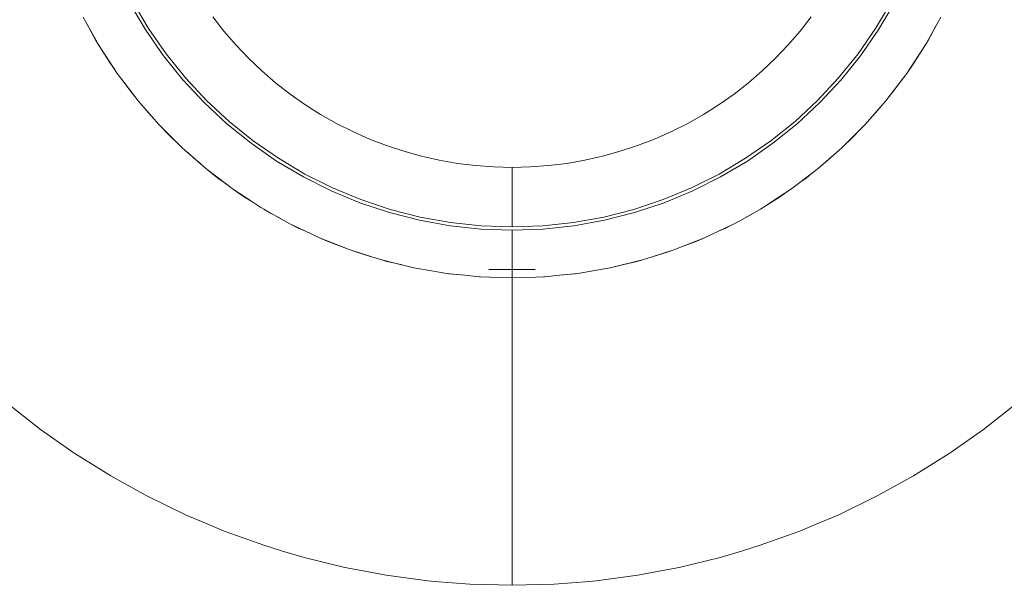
# Model space of a CAD drawing. Header units: millimetres. Extents: x 2826 to 3034, y 1533 to 1590.
# Tile 221 of 248: x 3027.434 to 3027.658, y 1555.309 to 1555.437. Entities that reach past the tile are written whole.
import ezdxf
from ezdxf.enums import TextEntityAlignment as Align

# ---------------------------------------------------------------- set-up
doc = ezdxf.new("R2010")
doc.units = ezdxf.units.MM
doc.layers.add('_Caneta_No__220', color=7, linetype='Continuous', lineweight=15, true_color=0x8a8a8a)
doc.styles.add('ESTILO_GERADO_2', font='arial.ttf')

# ---------------------------------------------------------------- blocks, each defined once
blk = doc.blocks.new('A$Cdd268059')
at = {"layer": '_Caneta_No__220'}
for p, q in [((41.10928, 8.74164), (41.10567, 8.74773)), ((41.10632, 8.74808), (41.1099, 8.74204)), ((41.27545, 8.74204), (41.27904, 8.74808)), ((41.27968, 8.74773), (41.27607, 8.74164)), ((41.0957, 8.7434), (41.09501, 8.74463)), ((41.0957, 8.7434), (41.09741, 8.74024)), ((41.09869, 8.73808), (41.0957, 8.7434)), ((41.12453, 8.7447), (41.12709, 8.74141)), ((41.25826, 8.74141), (41.26082, 8.7447)), ((41.28965, 8.7434), (41.28701, 8.7387)), ((41.29034, 8.74463), (41.28965, 8.7434)), ((41.11332, 8.73583), (41.10928, 8.74164)), ((41.1099, 8.74204), (41.11391, 8.73627)), ((41.12709, 8.74141), (41.12981, 8.73826)), ((41.25554, 8.73826), (41.25826, 8.74141)), ((41.27145, 8.73627), (41.27545, 8.74204)), ((41.27607, 8.74164), (41.27203, 8.73583)), ((41.2892, 8.74259), (41.28794, 8.74024)), ((41.09795, 8.73932), (41.09741, 8.74024)), ((41.09833, 8.73869), (41.09795, 8.73932)), ((41.09848, 8.73843), (41.09833, 8.73869)), ((41.09848, 8.73843), (41.09869, 8.73808)), ((41.28701, 8.7387), (41.28666, 8.73808)), ((41.28687, 8.73843), (41.28666, 8.73808)), ((41.28703, 8.73869), (41.28687, 8.73843)), ((41.2874, 8.73932), (41.28703, 8.73869)), ((41.28794, 8.74024), (41.2874, 8.73932)), ((41.09869, 8.73808), (41.09899, 8.73759)), ((41.10126, 8.73416), (41.09869, 8.73808)), ((41.09946, 8.73684), (41.09899, 8.73759)), ((41.09987, 8.73619), (41.09946, 8.73684)), ((41.11391, 8.73627), (41.11831, 8.7308)), ((41.12981, 8.73826), (41.13268, 8.73524)), ((41.25267, 8.73524), (41.25554, 8.73826)), ((41.26704, 8.7308), (41.27145, 8.73627)), ((41.28666, 8.73808), (41.28409, 8.73416)), ((41.28589, 8.73684), (41.28548, 8.73619)), ((41.28636, 8.73759), (41.28589, 8.73684)), ((41.28664, 8.73806), (41.28636, 8.73759)), ((41.1002, 8.73567), (41.09987, 8.73619)), ((41.1004, 8.73535), (41.1002, 8.73567)), ((41.10048, 8.73524), (41.1004, 8.73535)), ((41.10121, 8.73412), (41.10048, 8.73524)), ((41.10206, 8.73294), (41.10121, 8.73412)), ((41.10281, 8.7318), (41.10126, 8.73416)), ((41.11776, 8.73032), (41.11332, 8.73583)), ((41.13268, 8.73524), (41.1357, 8.73237)), ((41.24965, 8.73237), (41.25267, 8.73524)), ((41.27203, 8.73583), (41.26759, 8.73032)), ((41.28409, 8.73416), (41.28254, 8.7318)), ((41.28414, 8.73412), (41.28254, 8.7318)), ((41.28414, 8.73412), (41.28487, 8.73524)), ((41.28495, 8.73535), (41.28487, 8.73524)), ((41.28515, 8.73567), (41.28495, 8.73535)), ((41.28548, 8.73619), (41.28515, 8.73567)), ((41.10436, 8.72974), (41.10281, 8.7318)), ((41.10437, 8.72975), (41.10281, 8.7318)), ((41.1357, 8.73237), (41.13885, 8.72965)), ((41.2465, 8.72965), (41.24965, 8.73237)), ((41.28254, 8.7318), (41.278, 8.72582)), ((41.28099, 8.72974), (41.28254, 8.7318)), ((41.10541, 8.72827), (41.10436, 8.72974)), ((41.10735, 8.72582), (41.10437, 8.72975)), ((41.12258, 8.72514), (41.11776, 8.73032)), ((41.11831, 8.7308), (41.1231, 8.72566)), ((41.13885, 8.72965), (41.14214, 8.72709)), ((41.24322, 8.72709), (41.2465, 8.72965)), ((41.26225, 8.72566), (41.26704, 8.7308)), ((41.26759, 8.73032), (41.26277, 8.72514)), ((41.28099, 8.72974), (41.27994, 8.72827)), ((41.10644, 8.72702), (41.10541, 8.72827)), ((41.27994, 8.72827), (41.278, 8.72582)), ((41.10766, 8.72546), (41.10735, 8.72582)), ((41.10766, 8.72546), (41.10997, 8.72271)), ((41.1112, 8.72139), (41.10766, 8.72546)), ((41.12776, 8.72032), (41.12258, 8.72514)), ((41.1231, 8.72566), (41.12824, 8.72087)), ((41.14214, 8.72709), (41.14554, 8.72469)), ((41.23981, 8.72469), (41.24322, 8.72709)), ((41.25711, 8.72087), (41.26225, 8.72566)), ((41.26277, 8.72514), (41.25759, 8.72032)), ((41.2777, 8.72546), (41.27307, 8.72016)), ((41.278, 8.72582), (41.2777, 8.72546)), ((41.14554, 8.72469), (41.14906, 8.72247)), ((41.23629, 8.72247), (41.23981, 8.72469)), ((41.27673, 8.72436), (41.27538, 8.72271)), ((41.1112, 8.72139), (41.10997, 8.72271)), ((41.11228, 8.72016), (41.1112, 8.72139)), ((41.12824, 8.72087), (41.13371, 8.71647)), ((41.14906, 8.72247), (41.15268, 8.72041)), ((41.23267, 8.72041), (41.23629, 8.72247)), ((41.25164, 8.71647), (41.25711, 8.72087)), ((41.27415, 8.72139), (41.27538, 8.72271)), ((41.11489, 8.71746), (41.11228, 8.72016)), ((41.11494, 8.7175), (41.11228, 8.72016)), ((41.13327, 8.71588), (41.12776, 8.72032)), ((41.15268, 8.72041), (41.1564, 8.71854)), ((41.1564, 8.71854), (41.16021, 8.71685)), ((41.22514, 8.71685), (41.22895, 8.71854)), ((41.22895, 8.71854), (41.23267, 8.72041)), ((41.25759, 8.72032), (41.25208, 8.71588)), ((41.27307, 8.72016), (41.27041, 8.7175)), ((41.2718, 8.71889), (41.27046, 8.71746)), ((41.11632, 8.71612), (41.11489, 8.71746)), ((41.11759, 8.71485), (41.11494, 8.7175)), ((41.13371, 8.71647), (41.13948, 8.71246)), ((41.16021, 8.71685), (41.16409, 8.71535)), ((41.22126, 8.71535), (41.22514, 8.71685)), ((41.24587, 8.71246), (41.25164, 8.71647)), ((41.27041, 8.7175), (41.26776, 8.71485)), ((41.27046, 8.71746), (41.26776, 8.71485)), ((41.1229, 8.71022), (41.11759, 8.71485)), ((41.13908, 8.71184), (41.13327, 8.71588)), ((41.16409, 8.71535), (41.16805, 8.71405)), ((41.16805, 8.71405), (41.17206, 8.71294)), ((41.21329, 8.71294), (41.2173, 8.71405)), ((41.2173, 8.71405), (41.22126, 8.71535)), ((41.25208, 8.71588), (41.24627, 8.71184)), ((41.26776, 8.71485), (41.26652, 8.71377)), ((41.11883, 8.71377), (41.12015, 8.71254)), ((41.1218, 8.71118), (41.12015, 8.71254)), ((41.14517, 8.70823), (41.13908, 8.71184)), ((41.13948, 8.71246), (41.14552, 8.70888)), ((41.17206, 8.71294), (41.17612, 8.71203)), ((41.17612, 8.71203), (41.18023, 8.71131)), ((41.20512, 8.71131), (41.20923, 8.71203)), ((41.20923, 8.71203), (41.21329, 8.71294)), ((41.23983, 8.70888), (41.24587, 8.71246)), ((41.24627, 8.71184), (41.24018, 8.70823)), ((41.26652, 8.71377), (41.26245, 8.71022)), ((41.26245, 8.71022), (41.2652, 8.71254)), ((41.26652, 8.71377), (41.2652, 8.71254)), ((41.12326, 8.70991), (41.1229, 8.71022)), ((41.12326, 8.70991), (41.12571, 8.70797)), ((41.12924, 8.70537), (41.12326, 8.70991)), ((41.18023, 8.71131), (41.18436, 8.7108)), ((41.18436, 8.7108), (41.18851, 8.7105)), ((41.19268, 8.71035), (41.18851, 8.7105)), ((41.19268, 8.71035), (41.19684, 8.7105)), ((41.19268, 8.71033), (41.19268, 8.71034)), ((41.19268, 8.71033), (41.19268, 8.71026)), ((41.19268, 8.71007), (41.19268, 8.71026)), ((41.19268, 8.71007), (41.19268, 8.70986)), ((41.19268, 8.70986), (41.19268, 8.70953)), ((41.19268, 8.70953), (41.19268, 8.70942)), ((41.19268, 8.70903), (41.19268, 8.70942)), ((41.19684, 8.7105), (41.20099, 8.7108)), ((41.20099, 8.7108), (41.20512, 8.71131)), ((41.2621, 8.70991), (41.25817, 8.70693)), ((41.26245, 8.71022), (41.2621, 8.70991)), ((41.12717, 8.70692), (41.12571, 8.70797)), ((41.1515, 8.70507), (41.14517, 8.70823)), ((41.14552, 8.70888), (41.1518, 8.70573)), ((41.19268, 8.70903), (41.19268, 8.70884)), ((41.19268, 8.70829), (41.19268, 8.70884)), ((41.19268, 8.70829), (41.19268, 8.70802)), ((41.19268, 8.70731), (41.19268, 8.70802)), ((41.19268, 8.70731), (41.19268, 8.70689)), ((41.23355, 8.70573), (41.23983, 8.70888)), ((41.24018, 8.70823), (41.23386, 8.70507)), ((41.25964, 8.70797), (41.25818, 8.70692)), ((41.26089, 8.709), (41.25964, 8.70797)), ((41.12717, 8.70692), (41.12924, 8.70537)), ((41.13156, 8.70378), (41.12924, 8.70537)), ((41.1316, 8.70383), (41.12924, 8.70537)), ((41.15803, 8.70236), (41.1515, 8.70507)), ((41.1518, 8.70573), (41.15829, 8.70305)), ((41.19268, 8.7062), (41.19268, 8.70689)), ((41.19268, 8.7062), (41.19268, 8.70607)), ((41.19268, 8.70607), (41.19268, 8.70541)), ((41.19268, 8.70449), (41.19268, 8.70541)), ((41.22706, 8.70305), (41.23355, 8.70573)), ((41.23386, 8.70507), (41.22732, 8.70236)), ((41.25611, 8.70537), (41.25376, 8.70383)), ((41.25817, 8.70693), (41.25611, 8.70537)), ((41.25818, 8.70692), (41.25611, 8.70537)), ((41.13367, 8.70246), (41.13156, 8.70378)), ((41.13552, 8.70125), (41.1316, 8.70383)), ((41.15829, 8.70305), (41.16495, 8.70083)), ((41.19268, 8.70357), (41.19268, 8.70449)), ((41.19268, 8.70357), (41.19268, 8.70273)), ((41.19268, 8.70148), (41.19268, 8.70273)), ((41.2204, 8.70083), (41.22706, 8.70305)), ((41.25376, 8.70383), (41.24983, 8.70125)), ((41.25379, 8.70378), (41.24983, 8.70125)), ((41.25497, 8.70462), (41.25379, 8.70378)), ((41.14084, 8.69826), (41.13552, 8.70125)), ((41.13614, 8.70091), (41.13768, 8.69997)), ((41.16475, 8.70012), (41.15803, 8.70236)), ((41.16495, 8.70083), (41.17176, 8.69909)), ((41.19268, 8.70148), (41.19268, 8.70082)), ((41.19268, 8.70082), (41.19268, 8.69883)), ((41.21359, 8.69909), (41.2204, 8.70083)), ((41.22732, 8.70236), (41.2206, 8.70012)), ((41.24922, 8.70091), (41.24451, 8.69826)), ((41.24922, 8.70091), (41.24768, 8.69997)), ((41.24983, 8.70125), (41.24922, 8.70091)), ((41.14003, 8.69872), (41.13768, 8.69997)), ((41.14207, 8.69757), (41.14084, 8.69826)), ((41.1716, 8.69837), (41.16475, 8.70012)), ((41.17857, 8.69712), (41.1716, 8.69837)), ((41.17176, 8.69909), (41.17867, 8.69784)), ((41.19268, 8.69883), (41.19268, 8.69684)), ((41.20668, 8.69784), (41.21359, 8.69909)), ((41.21375, 8.69837), (41.20678, 8.69712)), ((41.2206, 8.70012), (41.21375, 8.69837)), ((41.24451, 8.69826), (41.24328, 8.69757)), ((41.24451, 8.69826), (41.24768, 8.69997)), ((41.14207, 8.69757), (41.14402, 8.69658)), ((41.14567, 8.69586), (41.14207, 8.69757)), ((41.14566, 8.69584), (41.14402, 8.69658)), ((41.14663, 8.6954), (41.14566, 8.69584)), ((41.14885, 8.69434), (41.14567, 8.69586)), ((41.1856, 8.69636), (41.17857, 8.69712)), ((41.17867, 8.69784), (41.18566, 8.69709)), ((41.19268, 8.69611), (41.1856, 8.69636)), ((41.18566, 8.69709), (41.19268, 8.69684)), ((41.19268, 8.69684), (41.1997, 8.69709)), ((41.19975, 8.69636), (41.19268, 8.69611)), ((41.19268, 8.69611), (41.19268, 8.69467)), ((41.1997, 8.69709), (41.20668, 8.69784)), ((41.20678, 8.69712), (41.19975, 8.69636)), ((41.23968, 8.69586), (41.2365, 8.69434)), ((41.23969, 8.69584), (41.2365, 8.69434)), ((41.24328, 8.69757), (41.23968, 8.69586)), ((41.24133, 8.69658), (41.23969, 8.69584)), ((41.24232, 8.69711), (41.24133, 8.69658)), ((41.15058, 8.69361), (41.14885, 8.69434)), ((41.1506, 8.69366), (41.14885, 8.69434)), ((41.15562, 8.69167), (41.15058, 8.69361)), ((41.15562, 8.69167), (41.1506, 8.69366)), ((41.19268, 8.69467), (41.19268, 8.69383)), ((41.19268, 8.69383), (41.19268, 8.69331)), ((41.23475, 8.69366), (41.22951, 8.69159)), ((41.23477, 8.69361), (41.23189, 8.69253)), ((41.2365, 8.69434), (41.23475, 8.69366)), ((41.23477, 8.69361), (41.2365, 8.69434)), ((41.15584, 8.69159), (41.15562, 8.69167)), ((41.15584, 8.69159), (41.15732, 8.69108)), ((41.16076, 8.69003), (41.15584, 8.69159)), ((41.19268, 8.69331), (41.19268, 8.69274)), ((41.19268, 8.69274), (41.19268, 8.69172)), ((41.19268, 8.69172), (41.19268, 8.69104)), ((41.22951, 8.69159), (41.22459, 8.69003)), ((41.22951, 8.69159), (41.22803, 8.69108)), ((41.16048, 8.69012), (41.15732, 8.69108)), ((41.163, 8.68932), (41.16076, 8.69003)), ((41.16421, 8.68899), (41.163, 8.68932)), ((41.16596, 8.68859), (41.163, 8.68932)), ((41.19268, 8.69104), (41.19268, 8.69076)), ((41.19268, 8.69076), (41.19268, 8.68987)), ((41.19268, 8.68987), (41.19268, 8.68936)), ((41.19268, 8.68936), (41.19268, 8.68832)), ((41.22235, 8.68932), (41.21506, 8.68754)), ((41.22235, 8.68932), (41.22115, 8.68899)), ((41.22459, 8.69003), (41.22235, 8.68932)), ((41.22459, 8.69003), (41.22803, 8.69108)), ((41.16596, 8.68858), (41.16421, 8.68899)), ((41.1703, 8.68754), (41.16596, 8.68859)), ((41.16769, 8.68817), (41.16596, 8.68858)), ((41.17122, 8.68735), (41.1703, 8.68754)), ((41.17122, 8.68738), (41.1703, 8.68754)), ((41.17654, 8.68646), (41.17122, 8.68738)), ((41.17654, 8.68646), (41.17122, 8.68735)), ((41.18737, 8.68718), (41.19268, 8.68705)), ((41.19268, 8.68713), (41.18737, 8.68718)), ((41.19268, 8.68714), (41.18737, 8.68718)), ((41.19268, 8.68832), (41.19268, 8.68808)), ((41.19268, 8.68714), (41.19268, 8.68808)), ((41.19268, 8.68713), (41.19798, 8.68718)), ((41.19268, 8.68705), (41.19798, 8.68718)), ((41.19798, 8.68718), (41.19268, 8.68714)), ((41.19268, 8.68705), (41.19268, 8.68713)), ((41.19268, 8.68705), (41.19268, 8.68632)), ((41.21413, 8.68738), (41.20765, 8.68626)), ((41.21414, 8.68735), (41.21024, 8.68671)), ((41.21506, 8.68754), (41.21413, 8.68738)), ((41.21414, 8.68735), (41.21506, 8.68754)), ((41.21939, 8.68858), (41.21506, 8.68754)), ((41.22115, 8.68899), (41.21939, 8.68858)), ((41.1777, 8.68626), (41.17654, 8.68646)), ((41.17832, 8.68618), (41.1777, 8.68626)), ((41.1819, 8.68583), (41.1777, 8.68626)), ((41.1819, 8.68583), (41.17832, 8.68618)), ((41.1819, 8.68583), (41.1819, 8.68583)), ((41.18517, 8.68549), (41.1819, 8.68583)), ((41.18548, 8.68547), (41.18517, 8.68549)), ((41.19268, 8.68524), (41.18517, 8.68549)), ((41.18728, 8.68541), (41.18548, 8.68547)), ((41.18728, 8.68541), (41.18728, 8.68541)), ((41.19268, 8.68632), (41.19268, 8.68617)), ((41.19268, 8.68617), (41.19268, 8.68569)), ((41.19268, 8.68569), (41.19268, 8.68558)), ((41.19268, 8.68558), (41.19268, 8.68545)), ((41.19268, 8.68545), (41.19268, 8.68524)), ((41.19807, 8.68542), (41.19268, 8.68524)), ((41.19268, 8.68524), (41.19268, 8.6789)), ((41.20018, 8.68549), (41.19807, 8.68542)), ((41.19987, 8.68547), (41.19807, 8.68541)), ((41.19807, 8.68541), (41.19807, 8.68541)), ((41.20018, 8.68549), (41.19987, 8.68547)), ((41.20345, 8.68583), (41.20018, 8.68549)), ((41.20765, 8.68626), (41.20345, 8.68583)), ((41.20703, 8.68618), (41.20345, 8.68583)), ((41.20765, 8.68626), (41.20703, 8.68618)), ((41.19268, 8.6789), (41.19268, 8.67812)), ((41.19268, 8.67812), (41.19268, 8.67267)), ((41.19268, 8.67267), (41.19268, 8.67115)), ((41.19268, 8.67115), (41.19268, 8.66659)), ((41.19268, 8.66659), (41.19268, 8.66438)), ((41.19268, 8.66438), (41.19268, 8.66069)), ((41.19268, 8.66069), (41.19268, 8.65785)), ((41.19268, 8.65785), (41.19268, 8.65501)), ((41.08533, 8.65075), (41.0785, 8.65611)), ((41.30685, 8.65611), (41.30002, 8.65075)), ((41.19268, 8.65501), (41.19268, 8.65163)), ((41.19268, 8.65163), (41.19268, 8.6496)), ((41.09268, 8.64559), (41.08533, 8.65075)), ((41.19268, 8.6496), (41.19268, 8.64575)), ((41.30002, 8.65075), (41.29267, 8.64559)), ((41.09317, 8.64524), (41.09268, 8.64559)), ((41.1013, 8.64016), (41.09317, 8.64524)), ((41.19268, 8.64575), (41.19268, 8.64447)), ((41.19268, 8.64447), (41.19268, 8.64028)), ((41.29218, 8.64524), (41.28406, 8.64016)), ((41.29267, 8.64559), (41.29218, 8.64524)), ((41.10785, 8.63653), (41.1013, 8.64016)), ((41.19268, 8.64028), (41.19268, 8.63968)), ((41.28406, 8.64016), (41.27751, 8.63653)), ((41.19268, 8.63968), (41.19268, 8.63524)), ((41.10968, 8.63551), (41.10785, 8.63653)), ((41.1183, 8.63132), (41.10968, 8.63551)), ((41.27567, 8.63551), (41.26705, 8.63132)), ((41.27751, 8.63653), (41.27567, 8.63551)), ((41.19268, 8.63524), (41.19268, 8.63119)), ((41.12382, 8.62899), (41.1183, 8.63132)), ((41.19268, 8.63119), (41.19268, 8.63073)), ((41.26705, 8.63132), (41.26154, 8.62899)), ((41.12713, 8.6276), (41.12382, 8.62899)), ((41.19268, 8.63073), (41.19268, 8.62755)), ((41.26154, 8.62899), (41.25822, 8.6276)), ((41.13614, 8.62435), (41.12713, 8.6276)), ((41.19268, 8.62755), (41.19268, 8.62675)), ((41.19268, 8.62675), (41.19268, 8.62435)), ((41.25822, 8.6276), (41.24921, 8.62435)), ((41.14044, 8.62305), (41.13614, 8.62435)), ((41.19268, 8.62435), (41.19268, 8.62332)), ((41.24921, 8.62435), (41.24491, 8.62305)), ((41.14532, 8.62158), (41.14044, 8.62305)), ((41.19268, 8.62332), (41.19268, 8.6216)), ((41.24491, 8.62305), (41.24003, 8.62158)), ((41.15463, 8.6193), (41.14532, 8.62158)), ((41.19268, 8.6216), (41.19268, 8.62046)), ((41.19268, 8.62046), (41.19268, 8.61933)), ((41.24003, 8.62158), (41.23072, 8.6193)), ((41.15757, 8.61875), (41.15463, 8.6193)), ((41.16404, 8.61753), (41.15757, 8.61875)), ((41.17354, 8.61626), (41.16404, 8.61753)), ((41.19268, 8.61933), (41.19268, 8.61822)), ((41.19268, 8.61822), (41.19268, 8.61755)), ((41.19268, 8.61755), (41.19268, 8.61659)), ((41.22131, 8.61753), (41.21181, 8.61626)), ((41.22778, 8.61875), (41.22131, 8.61753)), ((41.23072, 8.6193), (41.22778, 8.61875)), ((41.17504, 8.61614), (41.17354, 8.61626)), ((41.1831, 8.61549), (41.17504, 8.61614)), ((41.19268, 8.61524), (41.1831, 8.61549)), ((41.19268, 8.61659), (41.19268, 8.61627)), ((41.19268, 8.61627), (41.19268, 8.61559)), ((41.19268, 8.61559), (41.19268, 8.6155)), ((41.19268, 8.6155), (41.19268, 8.61524)), ((41.20226, 8.61549), (41.19268, 8.61524)), ((41.21032, 8.61614), (41.20226, 8.61549)), ((41.21181, 8.61626), (41.21032, 8.61614))]:
    blk.add_line(p, q, dxfattribs=at)
at = {"layer": '_Caneta_No__220', "style": 'ESTILO_GERADO_2'}
for p in [(34.43091, 10.5457), (35.03091, 10.5457)]:
    blk.add_attdef('txt', text='', height=0.12, dxfattribs=at).set_placement(p, align=Align.MIDDLE_CENTER)
blk.add_attdef('txt', text='', height=0.12, rotation=90, dxfattribs=at).set_placement((1.29582, 6.40326), align=Align.MIDDLE_CENTER)

msp = doc.modelspace()

# ---------------------------------------------------------------- block references
msp.add_blockref('A$Cdd268059', (2986.35328, 1546.69336))

doc.saveas('drawing.dxf')
